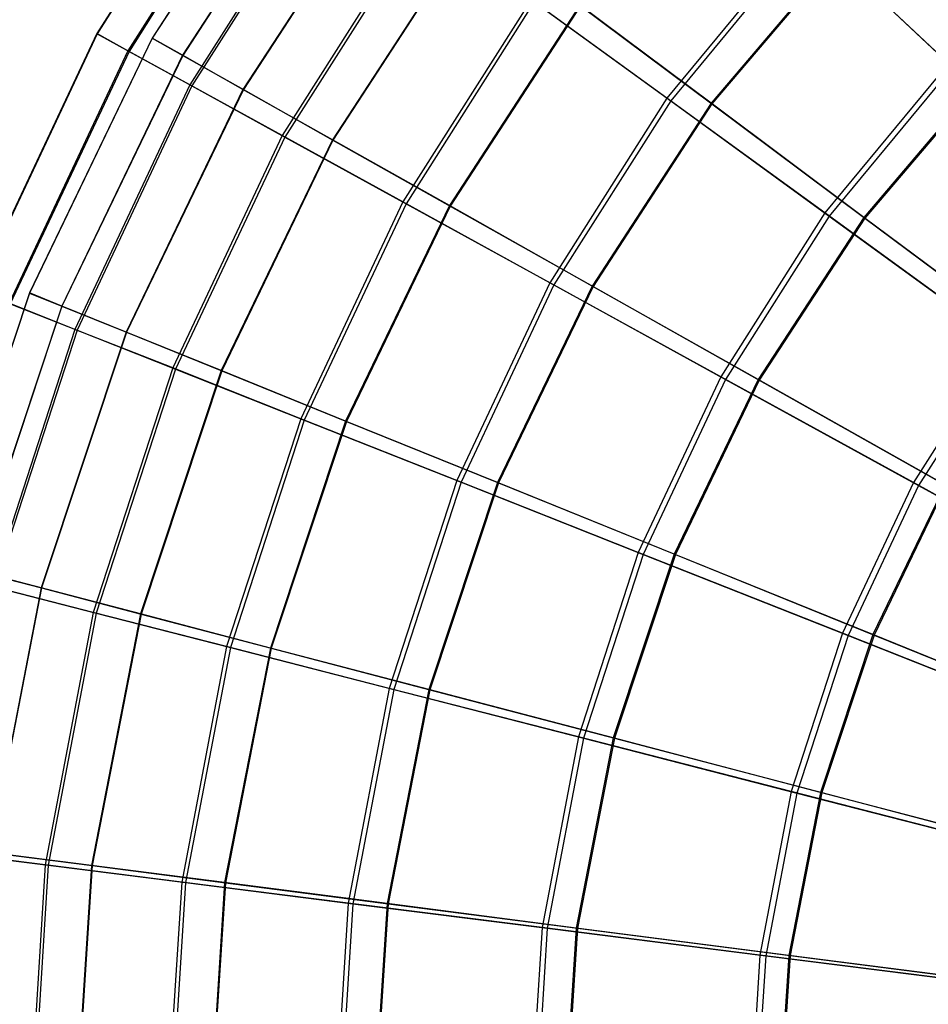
# Model space of a CAD drawing. Extents: x 0.2 to 40.1, y -6.7 to 6.7.
# Tile 125 of 256: x 10.4 to 11.7, y -3.2 to -1.8. Entities that reach past the tile are written whole.
import ezdxf

# ---------------------------------------------------------------- set-up
doc = ezdxf.new("R2010")
doc.units = 0
doc.header["$MEASUREMENT"] = 0
doc.layers.get('0').update_dxf_attribs({"color": 13, "linetype": 'CONTINUOUS'})

# ---------------------------------------------------------------- blocks, each defined once
blk = doc.blocks.new('SNOWBALL_XIV_PM3_STL')
at = {"color": 0}
for p, q in [((10.7708, -1.5007, 14.17), (10.5527, -1.8444, 14.17)), ((10.7708, -1.5007, 14.17), (10.5527, -1.8444, 14.17)), ((10.7714, -1.5011, 14.5738), (10.5533, -1.8448, 14.5738)), ((10.7714, -1.5011, 14.5738), (10.5533, -1.8448, 14.5738)), ((10.8537, -1.5107, 14.1722), (10.6322, -1.851, 14.1722)), ((10.8537, -1.5107, 14.1722), (10.6322, -1.851, 14.1722)), ((10.8538, -1.5108, 14.5682), (10.6323, -1.8511, 14.5682)), ((10.8538, -1.5108, 14.5682), (10.6323, -1.8511, 14.5682)), ((10.8121, -1.5307, 13.7693), (10.5974, -1.869, 13.7693)), ((10.8121, -1.5307, 13.7693), (10.5974, -1.869, 13.7693)), ((10.8137, -1.5318, 14.9743), (10.5991, -1.87, 14.9743)), ((10.8137, -1.5318, 14.9743), (10.5991, -1.87, 14.9743)), ((10.8939, -1.5407, 13.7793), (10.6759, -1.8756, 13.7793)), ((10.8939, -1.5407, 13.7793), (10.6759, -1.8756, 13.7793)), ((10.8942, -1.5409, 14.961), (10.6762, -1.8759, 14.961)), ((10.8942, -1.5409, 14.961), (10.6762, -1.8759, 14.961)), ((10.8945, -1.5905, 13.3785), (10.6866, -1.9181, 13.3785)), ((10.8945, -1.5905, 13.3785), (10.6866, -1.9181, 13.3785)), ((10.8971, -1.5924, 15.3648), (10.6895, -1.9196, 15.3648)), ((10.8971, -1.5924, 15.3648), (10.6895, -1.9196, 15.3648)), ((10.9737, -1.6002, 13.396), (10.7626, -1.9245, 13.396)), ((10.9737, -1.6002, 13.396), (10.7626, -1.9245, 13.396)), ((10.9743, -1.6007, 15.3442), (10.7633, -1.9249, 15.3442)), ((10.9743, -1.6007, 15.3442), (10.7633, -1.9249, 15.3442)), ((11.0166, -1.6793, 13.0039), (10.8189, -1.9908, 13.0039)), ((11.0166, -1.6793, 13.0039), (10.8189, -1.9908, 13.0039)), ((11.0202, -1.6819, 15.7389), (10.8228, -1.993, 15.7389)), ((11.0202, -1.6819, 15.7389), (10.8228, -1.993, 15.7389)), ((11.0919, -1.6884, 13.0285), (10.8911, -1.9969, 13.0285)), ((11.0919, -1.6884, 13.0285), (10.8911, -1.9969, 13.0285)), ((11.0927, -1.689, 15.7116), (10.892, -1.9974, 15.7116)), ((11.0927, -1.689, 15.7116), (10.892, -1.9974, 15.7116)), ((11.5716, -1.6953, 12.3277), (11.3715, -1.9371, 12.3277)), ((11.5716, -1.6953, 12.3277), (11.3715, -1.9371, 12.3277)), ((11.7761, -1.8873, 12.0371), (11.5716, -1.6953, 12.3277)), ((11.7761, -1.8873, 12.0371), (11.5716, -1.6953, 12.3277)), ((11.5765, -1.6999, 16.4137), (11.377, -1.9411, 16.4137)), ((11.5765, -1.6999, 16.4137), (11.377, -1.9411, 16.4137)), ((11.638, -1.7061, 12.364), (11.435, -1.9445, 12.364)), ((11.638, -1.7061, 12.364), (11.435, -1.9445, 12.364)), ((11.6391, -1.7071, 16.3757), (11.4362, -1.9454, 16.3757)), ((11.6391, -1.7071, 16.3757), (11.4362, -1.9454, 16.3757)), ((11.5765, -1.6999, 16.4137), (11.7817, -1.8926, 16.7033)), ((11.5765, -1.6999, 16.4137), (11.7817, -1.8926, 16.7033)), ((11.1765, -1.7954, 12.6517), (10.9921, -2.086, 12.6517)), ((11.1765, -1.7954, 12.6517), (10.9921, -2.086, 12.6517)), ((11.3715, -1.9371, 12.3277), (11.1765, -1.7954, 12.6517)), ((11.3715, -1.9371, 12.3277), (11.1765, -1.7954, 12.6517)), ((11.1811, -1.7988, 16.0905), (10.997, -2.0887, 16.0905)), ((11.1811, -1.7988, 16.0905), (10.997, -2.0887, 16.0905)), ((11.2465, -1.8038, 12.6826), (11.0592, -2.0915, 12.6826)), ((11.2465, -1.8038, 12.6826), (11.0592, -2.0915, 12.6826)), ((11.2475, -1.8046, 16.0573), (11.0603, -2.0921, 16.0573)), ((11.2475, -1.8046, 16.0573), (11.0603, -2.0921, 16.0573)), ((11.1811, -1.7988, 16.0905), (11.377, -1.9411, 16.4137)), ((11.1811, -1.7988, 16.0905), (11.377, -1.9411, 16.4137)), ((11.435, -1.9445, 12.364), (11.2465, -1.8038, 12.6826)), ((11.435, -1.9445, 12.364), (11.2465, -1.8038, 12.6826)), ((11.2475, -1.8046, 16.0573), (11.4362, -1.9454, 16.3757)), ((11.2475, -1.8046, 16.0573), (11.4362, -1.9454, 16.3757)), ((10.5527, -1.8444, 14.17), (10.3793, -2.2128, 14.17)), ((10.5527, -1.8444, 14.17), (10.3793, -2.2128, 14.17)), ((10.5533, -1.8448, 14.5738), (10.38, -2.2131, 14.5738)), ((10.5533, -1.8448, 14.5738), (10.38, -2.2131, 14.5738)), ((10.6322, -1.851, 14.1722), (10.456, -2.2169, 14.1722)), ((10.6322, -1.851, 14.1722), (10.456, -2.2169, 14.1722)), ((10.6323, -1.8511, 14.5682), (10.4561, -2.217, 14.5682)), ((10.6323, -1.8511, 14.5682), (10.4561, -2.217, 14.5682)), ((10.5527, -1.8444, 14.17), (10.5533, -1.8448, 14.5738)), ((10.5527, -1.8444, 14.17), (10.5533, -1.8448, 14.5738)), ((10.5974, -1.869, 13.7693), (10.5527, -1.8444, 14.17)), ((10.5974, -1.869, 13.7693), (10.5527, -1.8444, 14.17)), ((10.5533, -1.8448, 14.5738), (10.5991, -1.87, 14.9743)), ((10.5533, -1.8448, 14.5738), (10.5991, -1.87, 14.9743)), ((10.6759, -1.8756, 13.7793), (10.6322, -1.851, 14.1722)), ((10.6322, -1.851, 14.1722), (10.6323, -1.8511, 14.5682)), ((10.6322, -1.851, 14.1722), (10.6323, -1.8511, 14.5682)), ((10.6759, -1.8756, 13.7793), (10.6322, -1.851, 14.1722)), ((10.6323, -1.8511, 14.5682), (10.6762, -1.8759, 14.961)), ((10.6323, -1.8511, 14.5682), (10.6762, -1.8759, 14.961)), ((10.5974, -1.869, 13.7693), (10.4268, -2.2316, 13.7693)), ((10.5974, -1.869, 13.7693), (10.4268, -2.2316, 13.7693)), ((10.5991, -1.87, 14.9743), (10.4286, -2.2323, 14.9743)), ((10.5991, -1.87, 14.9743), (10.4286, -2.2323, 14.9743)), ((10.6759, -1.8756, 13.7793), (10.5024, -2.2357, 13.7793)), ((10.6759, -1.8756, 13.7793), (10.5024, -2.2357, 13.7793)), ((10.6762, -1.8759, 14.961), (10.5028, -2.2359, 14.961)), ((10.6762, -1.8759, 14.961), (10.5028, -2.2359, 14.961)), ((10.6866, -1.9181, 13.3785), (10.5974, -1.869, 13.7693)), ((10.6866, -1.9181, 13.3785), (10.5974, -1.869, 13.7693)), ((10.5991, -1.87, 14.9743), (10.6895, -1.9196, 15.3648)), ((10.5991, -1.87, 14.9743), (10.6895, -1.9196, 15.3648)), ((10.7626, -1.9245, 13.396), (10.6759, -1.8756, 13.7793)), ((10.7626, -1.9245, 13.396), (10.6759, -1.8756, 13.7793)), ((10.6762, -1.8759, 14.961), (10.7633, -1.9249, 15.3442)), ((10.6762, -1.8759, 14.961), (10.7633, -1.9249, 15.3442)), ((11.7761, -1.8873, 12.0371), (11.5985, -2.102, 12.0371)), ((11.7761, -1.8873, 12.0371), (11.5985, -2.102, 12.0371)), ((11.7817, -1.8926, 16.7033), (11.6047, -2.1065, 16.7033)), ((11.7817, -1.8926, 16.7033), (11.6047, -2.1065, 16.7033)), ((11.8347, -1.8965, 12.0779), (11.6544, -2.1083, 12.0779)), ((11.8347, -1.8965, 12.0779), (11.6544, -2.1083, 12.0779)), ((11.8359, -1.8977, 16.6617), (11.6558, -2.1093, 16.6617)), ((11.8359, -1.8977, 16.6617), (11.6558, -2.1093, 16.6617)), ((10.6866, -1.9181, 13.3785), (10.5214, -2.2691, 13.3785)), ((10.6866, -1.9181, 13.3785), (10.5214, -2.2691, 13.3785)), ((10.6895, -1.9196, 15.3648), (10.5245, -2.2703, 15.3648)), ((10.6895, -1.9196, 15.3648), (10.5245, -2.2703, 15.3648)), ((10.8189, -1.9908, 13.0039), (10.6866, -1.9181, 13.3785)), ((10.8189, -1.9908, 13.0039), (10.6866, -1.9181, 13.3785)), ((10.6895, -1.9196, 15.3648), (10.8228, -1.993, 15.7389)), ((10.6895, -1.9196, 15.3648), (10.8228, -1.993, 15.7389)), ((10.7626, -1.9245, 13.396), (10.5948, -2.2731, 13.396)), ((10.7626, -1.9245, 13.396), (10.5948, -2.2731, 13.396)), ((10.7633, -1.9249, 15.3442), (10.5954, -2.2734, 15.3442)), ((10.7633, -1.9249, 15.3442), (10.5954, -2.2734, 15.3442)), ((10.8911, -1.9969, 13.0285), (10.7626, -1.9245, 13.396)), ((10.8911, -1.9969, 13.0285), (10.7626, -1.9245, 13.396)), ((10.7633, -1.9249, 15.3442), (10.892, -1.9974, 15.7116)), ((10.7633, -1.9249, 15.3442), (10.892, -1.9974, 15.7116)), ((11.3715, -1.9371, 12.3277), (11.2034, -2.2021, 12.3277)), ((11.3715, -1.9371, 12.3277), (11.2034, -2.2021, 12.3277)), ((11.377, -1.9411, 16.4137), (11.2092, -2.2054, 16.4137)), ((11.377, -1.9411, 16.4137), (11.2092, -2.2054, 16.4137)), ((11.435, -1.9445, 12.364), (11.2642, -2.207, 12.364)), ((11.435, -1.9445, 12.364), (11.2642, -2.207, 12.364)), ((11.4362, -1.9454, 16.3757), (11.2655, -2.2077, 16.3757)), ((11.4362, -1.9454, 16.3757), (11.2655, -2.2077, 16.3757)), ((11.5985, -2.102, 12.0371), (11.3715, -1.9371, 12.3277)), ((11.5985, -2.102, 12.0371), (11.3715, -1.9371, 12.3277)), ((11.377, -1.9411, 16.4137), (11.6047, -2.1065, 16.7033)), ((11.377, -1.9411, 16.4137), (11.6047, -2.1065, 16.7033)), ((11.6544, -2.1083, 12.0779), (11.435, -1.9445, 12.364)), ((11.6544, -2.1083, 12.0779), (11.435, -1.9445, 12.364)), ((11.4362, -1.9454, 16.3757), (11.6558, -2.1093, 16.6617)), ((11.4362, -1.9454, 16.3757), (11.6558, -2.1093, 16.6617)), ((10.8189, -1.9908, 13.0039), (10.6618, -2.3246, 13.0039)), ((10.8189, -1.9908, 13.0039), (10.6618, -2.3246, 13.0039)), ((10.8228, -1.993, 15.7389), (10.666, -2.3263, 15.7389)), ((10.8228, -1.993, 15.7389), (10.666, -2.3263, 15.7389)), ((10.9921, -2.086, 12.6517), (10.8189, -1.9908, 13.0039)), ((10.9921, -2.086, 12.6517), (10.8189, -1.9908, 13.0039)), ((10.8228, -1.993, 15.7389), (10.997, -2.0887, 16.0905)), ((10.8228, -1.993, 15.7389), (10.997, -2.0887, 16.0905)), ((10.8911, -1.9969, 13.0285), (10.7314, -2.3284, 13.0285)), ((10.8911, -1.9969, 13.0285), (10.7314, -2.3284, 13.0285)), ((10.892, -1.9974, 15.7116), (10.7323, -2.3288, 15.7116)), ((10.892, -1.9974, 15.7116), (10.7323, -2.3288, 15.7116)), ((11.0592, -2.0915, 12.6826), (10.8911, -1.9969, 13.0285)), ((11.0592, -2.0915, 12.6826), (10.8911, -1.9969, 13.0285)), ((10.892, -1.9974, 15.7116), (11.0603, -2.0921, 16.0573)), ((10.892, -1.9974, 15.7116), (11.0603, -2.0921, 16.0573)), ((10.9921, -2.086, 12.6517), (10.8456, -2.3974, 12.6517)), ((10.9921, -2.086, 12.6517), (10.8456, -2.3974, 12.6517)), ((10.997, -2.0887, 16.0905), (10.8508, -2.3995, 16.0905)), ((10.997, -2.0887, 16.0905), (10.8508, -2.3995, 16.0905)), ((11.0592, -2.0915, 12.6826), (10.9102, -2.4008, 12.6826)), ((11.0592, -2.0915, 12.6826), (10.9102, -2.4008, 12.6826)), ((11.0603, -2.0921, 16.0573), (10.9114, -2.4013, 16.0573)), ((11.0603, -2.0921, 16.0573), (10.9114, -2.4013, 16.0573)), ((11.2034, -2.2021, 12.3277), (10.9921, -2.086, 12.6517)), ((11.2034, -2.2021, 12.3277), (10.9921, -2.086, 12.6517)), ((10.997, -2.0887, 16.0905), (11.2092, -2.2054, 16.4137)), ((10.997, -2.0887, 16.0905), (11.2092, -2.2054, 16.4137)), ((11.2642, -2.207, 12.364), (11.0592, -2.0915, 12.6826)), ((11.2642, -2.207, 12.364), (11.0592, -2.0915, 12.6826)), ((11.0603, -2.0921, 16.0573), (11.2655, -2.2077, 16.3757)), ((11.0603, -2.0921, 16.0573), (11.2655, -2.2077, 16.3757)), ((11.5985, -2.102, 12.0371), (11.4492, -2.3373, 12.0371)), ((11.5985, -2.102, 12.0371), (11.4492, -2.3373, 12.0371)), ((11.8536, -2.2874, 11.7848), (11.5985, -2.102, 12.0371)), ((11.8536, -2.2874, 11.7848), (11.5985, -2.102, 12.0371)), ((11.6047, -2.1065, 16.7033), (11.4559, -2.341, 16.7033)), ((11.6047, -2.1065, 16.7033), (11.4559, -2.341, 16.7033)), ((11.6544, -2.1083, 12.0779), (11.5027, -2.3413, 12.0779)), ((11.6544, -2.1083, 12.0779), (11.5027, -2.3413, 12.0779)), ((11.6558, -2.1093, 16.6617), (11.5042, -2.3422, 16.6617)), ((11.6558, -2.1093, 16.6617), (11.5042, -2.3422, 16.6617)), ((11.6047, -2.1065, 16.7033), (11.8605, -2.2924, 16.9546)), ((11.6047, -2.1065, 16.7033), (11.8605, -2.2924, 16.9546)), ((11.9012, -2.2924, 11.8289), (11.6544, -2.1083, 12.0779)), ((11.9012, -2.2924, 11.8289), (11.6544, -2.1083, 12.0779)), ((11.6558, -2.1093, 16.6617), (11.9027, -2.2936, 16.9105)), ((11.6558, -2.1093, 16.6617), (11.9027, -2.2936, 16.9105)), ((11.2034, -2.2021, 12.3277), (11.0697, -2.4861, 12.3277)), ((11.2034, -2.2021, 12.3277), (11.0697, -2.4861, 12.3277)), ((11.2092, -2.2054, 16.4137), (11.0759, -2.4886, 16.4137)), ((11.2092, -2.2054, 16.4137), (11.0759, -2.4886, 16.4137)), ((11.4492, -2.3373, 12.0371), (11.2034, -2.2021, 12.3277)), ((11.4492, -2.3373, 12.0371), (11.2034, -2.2021, 12.3277)), ((11.2092, -2.2054, 16.4137), (11.4559, -2.341, 16.7033)), ((11.2092, -2.2054, 16.4137), (11.4559, -2.341, 16.7033)), ((10.456, -2.2169, 14.1722), (10.328, -2.6023, 14.1722)), ((10.456, -2.2169, 14.1722), (10.328, -2.6023, 14.1722)), ((10.4561, -2.217, 14.5682), (10.3281, -2.6024, 14.5682)), ((10.4561, -2.217, 14.5682), (10.3281, -2.6024, 14.5682)), ((10.456, -2.2169, 14.1722), (10.4561, -2.217, 14.5682)), ((10.5024, -2.2357, 13.7793), (10.456, -2.2169, 14.1722)), ((10.5024, -2.2357, 13.7793), (10.456, -2.2169, 14.1722)), ((10.456, -2.2169, 14.1722), (10.4561, -2.217, 14.5682)), ((10.4561, -2.217, 14.5682), (10.5028, -2.2359, 14.961)), ((10.4561, -2.217, 14.5682), (10.5028, -2.2359, 14.961)), ((11.2642, -2.207, 12.364), (11.1283, -2.4891, 12.364)), ((11.2642, -2.207, 12.364), (11.1283, -2.4891, 12.364)), ((11.2655, -2.2077, 16.3757), (11.1297, -2.4897, 16.3757)), ((11.2655, -2.2077, 16.3757), (11.1297, -2.4897, 16.3757)), ((11.5027, -2.3413, 12.0779), (11.2642, -2.207, 12.364)), ((11.5027, -2.3413, 12.0779), (11.2642, -2.207, 12.364)), ((11.2655, -2.2077, 16.3757), (11.5042, -2.3422, 16.6617)), ((11.2655, -2.2077, 16.3757), (11.5042, -2.3422, 16.6617)), ((10.5214, -2.2691, 13.3785), (10.4268, -2.2316, 13.7693)), ((10.5214, -2.2691, 13.3785), (10.4268, -2.2316, 13.7693)), ((10.4286, -2.2323, 14.9743), (10.5245, -2.2703, 15.3648)), ((10.4286, -2.2323, 14.9743), (10.5245, -2.2703, 15.3648)), ((10.5024, -2.2357, 13.7793), (10.3765, -2.6151, 13.7793)), ((10.5024, -2.2357, 13.7793), (10.3765, -2.6151, 13.7793)), ((10.5028, -2.2359, 14.961), (10.3769, -2.6152, 14.961)), ((10.5028, -2.2359, 14.961), (10.3769, -2.6152, 14.961)), ((10.5948, -2.2731, 13.396), (10.5024, -2.2357, 13.7793)), ((10.5948, -2.2731, 13.396), (10.5024, -2.2357, 13.7793)), ((10.5028, -2.2359, 14.961), (10.5954, -2.2734, 15.3442)), ((10.5028, -2.2359, 14.961), (10.5954, -2.2734, 15.3442)), ((10.5214, -2.2691, 13.3785), (10.4016, -2.638, 13.3785)), ((10.5214, -2.2691, 13.3785), (10.4016, -2.638, 13.3785)), ((10.5245, -2.2703, 15.3648), (10.4047, -2.6388, 15.3648)), ((10.5245, -2.2703, 15.3648), (10.4047, -2.6388, 15.3648)), ((10.5948, -2.2731, 13.396), (10.4728, -2.6403, 13.396)), ((10.5948, -2.2731, 13.396), (10.4728, -2.6403, 13.396)), ((10.5954, -2.2734, 15.3442), (10.4735, -2.6405, 15.3442)), ((10.5954, -2.2734, 15.3442), (10.4735, -2.6405, 15.3442)), ((10.6618, -2.3246, 13.0039), (10.5214, -2.2691, 13.3785)), ((10.6618, -2.3246, 13.0039), (10.5214, -2.2691, 13.3785)), ((10.5245, -2.2703, 15.3648), (10.666, -2.3263, 15.7389)), ((10.5245, -2.2703, 15.3648), (10.666, -2.3263, 15.7389)), ((10.7314, -2.3284, 13.0285), (10.5948, -2.2731, 13.396)), ((10.7314, -2.3284, 13.0285), (10.5948, -2.2731, 13.396)), ((10.5954, -2.2734, 15.3442), (10.7323, -2.3288, 15.7116)), ((10.5954, -2.2734, 15.3442), (10.7323, -2.3288, 15.7116)), ((11.8536, -2.2874, 11.7848), (11.7256, -2.4892, 11.7848)), ((11.8536, -2.2874, 11.7848), (11.7256, -2.4892, 11.7848)), ((11.8605, -2.2924, 16.9546), (11.733, -2.4933, 16.9546)), ((11.8605, -2.2924, 16.9546), (11.733, -2.4933, 16.9546)), ((10.6618, -2.3246, 13.0039), (10.5478, -2.6756, 13.0039)), ((10.6618, -2.3246, 13.0039), (10.5478, -2.6756, 13.0039)), ((10.666, -2.3263, 15.7389), (10.5521, -2.6767, 15.7389)), ((10.666, -2.3263, 15.7389), (10.5521, -2.6767, 15.7389)), ((10.7314, -2.3284, 13.0285), (10.6155, -2.6777, 13.0285)), ((10.7314, -2.3284, 13.0285), (10.6155, -2.6777, 13.0285)), ((10.7323, -2.3288, 15.7116), (10.6164, -2.678, 15.7116)), ((10.7323, -2.3288, 15.7116), (10.6164, -2.678, 15.7116)), ((10.8456, -2.3974, 12.6517), (10.6618, -2.3246, 13.0039)), ((10.8456, -2.3974, 12.6517), (10.6618, -2.3246, 13.0039)), ((10.666, -2.3263, 15.7389), (10.8508, -2.3995, 16.0905)), ((10.666, -2.3263, 15.7389), (10.8508, -2.3995, 16.0905)), ((10.9102, -2.4008, 12.6826), (10.7314, -2.3284, 13.0285)), ((10.9102, -2.4008, 12.6826), (10.7314, -2.3284, 13.0285)), ((10.7323, -2.3288, 15.7116), (10.9114, -2.4013, 16.0573)), ((10.7323, -2.3288, 15.7116), (10.9114, -2.4013, 16.0573)), ((11.4492, -2.3373, 12.0371), (11.3305, -2.5894, 12.0371)), ((11.4492, -2.3373, 12.0371), (11.3305, -2.5894, 12.0371)), ((11.4559, -2.341, 16.7033), (11.3377, -2.5922, 16.7033)), ((11.4559, -2.341, 16.7033), (11.3377, -2.5922, 16.7033)), ((11.5027, -2.3413, 12.0779), (11.3821, -2.5919, 12.0779)), ((11.5027, -2.3413, 12.0779), (11.3821, -2.5919, 12.0779)), ((11.5042, -2.3422, 16.6617), (11.3837, -2.5925, 16.6617)), ((11.5042, -2.3422, 16.6617), (11.3837, -2.5925, 16.6617)), ((11.7256, -2.4892, 11.7848), (11.4492, -2.3373, 12.0371)), ((11.7256, -2.4892, 11.7848), (11.4492, -2.3373, 12.0371)), ((11.4559, -2.341, 16.7033), (11.733, -2.4933, 16.9546)), ((11.4559, -2.341, 16.7033), (11.733, -2.4933, 16.9546)), ((11.771, -2.4924, 11.8289), (11.5027, -2.3413, 12.0779)), ((11.771, -2.4924, 11.8289), (11.5027, -2.3413, 12.0779)), ((11.5042, -2.3422, 16.6617), (11.7727, -2.4933, 16.9105)), ((11.5042, -2.3422, 16.6617), (11.7727, -2.4933, 16.9105)), ((10.8456, -2.3974, 12.6517), (10.7392, -2.7247, 12.6517)), ((10.8456, -2.3974, 12.6517), (10.7392, -2.7247, 12.6517)), ((10.8508, -2.3995, 16.0905), (10.7447, -2.7261, 16.0905)), ((10.8508, -2.3995, 16.0905), (10.7447, -2.7261, 16.0905)), ((10.9102, -2.4008, 12.6826), (10.8021, -2.7267, 12.6826)), ((10.9102, -2.4008, 12.6826), (10.8021, -2.7267, 12.6826)), ((10.9114, -2.4013, 16.0573), (10.8033, -2.727, 16.0573)), ((10.9114, -2.4013, 16.0573), (10.8033, -2.727, 16.0573)), ((11.0697, -2.4861, 12.3277), (10.8456, -2.3974, 12.6517)), ((11.0697, -2.4861, 12.3277), (10.8456, -2.3974, 12.6517)), ((10.8508, -2.3995, 16.0905), (11.0759, -2.4886, 16.4137)), ((10.8508, -2.3995, 16.0905), (11.0759, -2.4886, 16.4137)), ((11.1283, -2.4891, 12.364), (10.9102, -2.4008, 12.6826)), ((11.1283, -2.4891, 12.364), (10.9102, -2.4008, 12.6826)), ((10.9114, -2.4013, 16.0573), (11.1297, -2.4897, 16.3757)), ((10.9114, -2.4013, 16.0573), (11.1297, -2.4897, 16.3757)), ((11.0697, -2.4861, 12.3277), (10.9727, -2.7847, 12.3277)), ((11.0697, -2.4861, 12.3277), (10.9727, -2.7847, 12.3277)), ((11.3305, -2.5894, 12.0371), (11.0697, -2.4861, 12.3277)), ((11.3305, -2.5894, 12.0371), (11.0697, -2.4861, 12.3277)), ((11.0759, -2.4886, 16.4137), (10.9792, -2.7863, 16.4137)), ((11.0759, -2.4886, 16.4137), (10.9792, -2.7863, 16.4137)), ((11.1283, -2.4891, 12.364), (11.0296, -2.7863, 12.364)), ((11.1283, -2.4891, 12.364), (11.0296, -2.7863, 12.364)), ((11.1297, -2.4897, 16.3757), (11.0311, -2.7867, 16.3757)), ((11.1297, -2.4897, 16.3757), (11.0311, -2.7867, 16.3757)), ((11.0759, -2.4886, 16.4137), (11.3377, -2.5922, 16.7033)), ((11.0759, -2.4886, 16.4137), (11.3377, -2.5922, 16.7033)), ((11.3821, -2.5919, 12.0779), (11.1283, -2.4891, 12.364)), ((11.3821, -2.5919, 12.0779), (11.1283, -2.4891, 12.364)), ((11.1297, -2.4897, 16.3757), (11.3837, -2.5925, 16.6617)), ((11.1297, -2.4897, 16.3757), (11.3837, -2.5925, 16.6617)), ((11.7256, -2.4892, 11.7848), (11.6238, -2.7055, 11.7848)), ((11.7256, -2.4892, 11.7848), (11.6238, -2.7055, 11.7848)), ((11.733, -2.4933, 16.9546), (11.6317, -2.7086, 16.9546)), ((11.733, -2.4933, 16.9546), (11.6317, -2.7086, 16.9546)), ((11.771, -2.4924, 11.8289), (11.6675, -2.7074, 11.8289)), ((11.771, -2.4924, 11.8289), (11.6675, -2.7074, 11.8289)), ((11.7727, -2.4933, 16.9105), (11.6692, -2.7081, 16.9105)), ((11.7727, -2.4933, 16.9105), (11.6692, -2.7081, 16.9105)), ((12.028, -2.6555, 11.575), (11.7256, -2.4892, 11.7848)), ((12.028, -2.6555, 11.575), (11.7256, -2.4892, 11.7848)), ((11.733, -2.4933, 16.9546), (12.036, -2.6599, 17.1633)), ((11.733, -2.4933, 16.9546), (12.036, -2.6599, 17.1633)), ((11.3305, -2.5894, 12.0371), (11.2444, -2.8544, 12.0371)), ((11.3305, -2.5894, 12.0371), (11.2444, -2.8544, 12.0371)), ((11.3377, -2.5922, 16.7033), (11.2519, -2.8563, 16.7033)), ((11.3377, -2.5922, 16.7033), (11.2519, -2.8563, 16.7033)), ((11.3821, -2.5919, 12.0779), (11.2945, -2.8558, 12.0779)), ((11.3821, -2.5919, 12.0779), (11.2945, -2.8558, 12.0779)), ((11.3837, -2.5925, 16.6617), (11.2961, -2.8562, 16.6617)), ((11.3837, -2.5925, 16.6617), (11.2961, -2.8562, 16.6617)), ((11.6238, -2.7055, 11.7848), (11.3305, -2.5894, 12.0371)), ((11.6238, -2.7055, 11.7848), (11.3305, -2.5894, 12.0371)), ((11.3377, -2.5922, 16.7033), (11.6317, -2.7086, 16.9546)), ((11.3377, -2.5922, 16.7033), (11.6317, -2.7086, 16.9546)), ((11.6675, -2.7074, 11.8289), (11.3821, -2.5919, 12.0779)), ((11.6675, -2.7074, 11.8289), (11.3821, -2.5919, 12.0779)), ((11.3837, -2.5925, 16.6617), (11.6692, -2.7081, 16.9105)), ((11.3837, -2.5925, 16.6617), (11.6692, -2.7081, 16.9105)), ((10.4728, -2.6403, 13.396), (10.3765, -2.6151, 13.7793)), ((10.4728, -2.6403, 13.396), (10.3765, -2.6151, 13.7793)), ((10.3769, -2.6152, 14.961), (10.4735, -2.6405, 15.3442)), ((10.3769, -2.6152, 14.961), (10.4735, -2.6405, 15.3442)), ((10.4728, -2.6403, 13.396), (10.3989, -3.0201, 13.396)), ((10.4728, -2.6403, 13.396), (10.3989, -3.0201, 13.396)), ((10.4735, -2.6405, 15.3442), (10.3996, -3.0202, 15.3442)), ((10.4735, -2.6405, 15.3442), (10.3996, -3.0202, 15.3442)), ((10.5478, -2.6756, 13.0039), (10.4016, -2.638, 13.3785)), ((10.5478, -2.6756, 13.0039), (10.4016, -2.638, 13.3785)), ((10.4047, -2.6388, 15.3648), (10.5521, -2.6767, 15.7389)), ((10.4047, -2.6388, 15.3648), (10.5521, -2.6767, 15.7389)), ((10.6155, -2.6777, 13.0285), (10.4728, -2.6403, 13.396)), ((10.6155, -2.6777, 13.0285), (10.4728, -2.6403, 13.396)), ((10.4735, -2.6405, 15.3442), (10.6164, -2.678, 15.7116)), ((10.4735, -2.6405, 15.3442), (10.6164, -2.678, 15.7116)), ((10.5478, -2.6756, 13.0039), (10.4787, -3.038, 13.0039)), ((10.5478, -2.6756, 13.0039), (10.4787, -3.038, 13.0039)), ((10.5521, -2.6767, 15.7389), (10.4831, -3.0385, 15.7389)), ((10.5521, -2.6767, 15.7389), (10.4831, -3.0385, 15.7389)), ((10.6155, -2.6777, 13.0285), (10.5451, -3.039, 13.0285)), ((10.6155, -2.6777, 13.0285), (10.5451, -3.039, 13.0285)), ((10.6164, -2.678, 15.7116), (10.5461, -3.0391, 15.7116)), ((10.6164, -2.678, 15.7116), (10.5461, -3.0391, 15.7116)), ((10.7392, -2.7247, 12.6517), (10.5478, -2.6756, 13.0039)), ((10.7392, -2.7247, 12.6517), (10.5478, -2.6756, 13.0039)), ((10.5521, -2.6767, 15.7389), (10.7447, -2.7261, 16.0905)), ((10.5521, -2.6767, 15.7389), (10.7447, -2.7261, 16.0905)), ((10.8021, -2.7267, 12.6826), (10.6155, -2.6777, 13.0285)), ((10.8021, -2.7267, 12.6826), (10.6155, -2.6777, 13.0285)), ((10.6164, -2.678, 15.7116), (10.8033, -2.727, 16.0573)), ((10.6164, -2.678, 15.7116), (10.8033, -2.727, 16.0573)), ((11.6238, -2.7055, 11.7848), (11.5499, -2.9329, 11.7848)), ((11.6238, -2.7055, 11.7848), (11.5499, -2.9329, 11.7848)), ((11.6317, -2.7086, 16.9546), (11.5581, -2.935, 16.9546)), ((11.6317, -2.7086, 16.9546), (11.5581, -2.935, 16.9546)), ((11.6675, -2.7074, 11.8289), (11.5923, -2.9339, 11.8289)), ((11.6675, -2.7074, 11.8289), (11.5923, -2.9339, 11.8289)), ((11.6692, -2.7081, 16.9105), (11.5941, -2.9343, 16.9105)), ((11.6692, -2.7081, 16.9105), (11.5941, -2.9343, 16.9105)), ((11.9446, -2.8326, 11.575), (11.6238, -2.7055, 11.7848)), ((11.9446, -2.8326, 11.575), (11.6238, -2.7055, 11.7848)), ((11.6317, -2.7086, 16.9546), (11.9532, -2.8359, 17.1633)), ((11.6317, -2.7086, 16.9546), (11.9532, -2.8359, 17.1633)), ((11.9799, -2.8339, 11.6209), (11.6675, -2.7074, 11.8289)), ((11.9799, -2.8339, 11.6209), (11.6675, -2.7074, 11.8289)), ((11.6692, -2.7081, 16.9105), (11.9818, -2.8347, 17.1182)), ((11.6692, -2.7081, 16.9105), (11.9818, -2.8347, 17.1182)), ((10.7392, -2.7247, 12.6517), (10.6747, -3.0628, 12.6517)), ((10.7392, -2.7247, 12.6517), (10.6747, -3.0628, 12.6517)), ((10.7447, -2.7261, 16.0905), (10.6803, -3.0635, 16.0905)), ((10.7447, -2.7261, 16.0905), (10.6803, -3.0635, 16.0905)), ((10.8021, -2.7267, 12.6826), (10.7364, -3.0636, 12.6826)), ((10.8021, -2.7267, 12.6826), (10.7364, -3.0636, 12.6826)), ((10.8033, -2.727, 16.0573), (10.7377, -3.0638, 16.0573)), ((10.8033, -2.727, 16.0573), (10.7377, -3.0638, 16.0573)), ((10.9727, -2.7847, 12.3277), (10.7392, -2.7247, 12.6517)), ((10.9727, -2.7847, 12.3277), (10.7392, -2.7247, 12.6517)), ((10.7447, -2.7261, 16.0905), (10.9792, -2.7863, 16.4137)), ((10.7447, -2.7261, 16.0905), (10.9792, -2.7863, 16.4137)), ((11.0296, -2.7863, 12.364), (10.8021, -2.7267, 12.6826)), ((11.0296, -2.7863, 12.364), (10.8021, -2.7267, 12.6826)), ((10.8033, -2.727, 16.0573), (11.0311, -2.7867, 16.3757)), ((10.8033, -2.727, 16.0573), (11.0311, -2.7867, 16.3757)), ((10.9727, -2.7847, 12.3277), (10.9139, -3.093, 12.3277)), ((10.9727, -2.7847, 12.3277), (10.9139, -3.093, 12.3277)), ((11.2444, -2.8544, 12.0371), (10.9727, -2.7847, 12.3277)), ((11.2444, -2.8544, 12.0371), (10.9727, -2.7847, 12.3277)), ((10.9792, -2.7863, 16.4137), (10.9206, -3.0938, 16.4137)), ((10.9792, -2.7863, 16.4137), (10.9206, -3.0938, 16.4137)), ((11.0296, -2.7863, 12.364), (10.9698, -3.0937, 12.364)), ((11.0296, -2.7863, 12.364), (10.9698, -3.0937, 12.364)), ((11.0311, -2.7867, 16.3757), (10.9712, -3.0939, 16.3757)), ((11.0311, -2.7867, 16.3757), (10.9712, -3.0939, 16.3757)), ((10.9792, -2.7863, 16.4137), (11.2519, -2.8563, 16.7033)), ((10.9792, -2.7863, 16.4137), (11.2519, -2.8563, 16.7033)), ((11.2945, -2.8558, 12.0779), (11.0296, -2.7863, 12.364)), ((11.2945, -2.8558, 12.0779), (11.0296, -2.7863, 12.364)), ((11.0311, -2.7867, 16.3757), (11.2961, -2.8562, 16.6617)), ((11.0311, -2.7867, 16.3757), (11.2961, -2.8562, 16.6617)), ((11.2444, -2.8544, 12.0371), (11.1922, -3.1281, 12.0371)), ((11.2444, -2.8544, 12.0371), (11.1922, -3.1281, 12.0371)), ((11.2945, -2.8558, 12.0779), (11.2413, -3.1287, 12.0779)), ((11.2945, -2.8558, 12.0779), (11.2413, -3.1287, 12.0779)), ((11.5499, -2.9329, 11.7848), (11.2444, -2.8544, 12.0371)), ((11.5499, -2.9329, 11.7848), (11.2444, -2.8544, 12.0371)), ((11.5923, -2.9339, 11.8289), (11.2945, -2.8558, 12.0779)), ((11.5923, -2.9339, 11.8289), (11.2945, -2.8558, 12.0779)), ((11.2519, -2.8563, 16.7033), (11.1998, -3.1291, 16.7033)), ((11.2519, -2.8563, 16.7033), (11.1998, -3.1291, 16.7033)), ((11.2961, -2.8562, 16.6617), (11.243, -3.1289, 16.6617)), ((11.2961, -2.8562, 16.6617), (11.243, -3.1289, 16.6617)), ((11.2519, -2.8563, 16.7033), (11.5581, -2.935, 16.9546)), ((11.2519, -2.8563, 16.7033), (11.5581, -2.935, 16.9546)), ((11.2961, -2.8562, 16.6617), (11.5941, -2.9343, 16.9105)), ((11.2961, -2.8562, 16.6617), (11.5941, -2.9343, 16.9105)), ((11.5499, -2.9329, 11.7848), (11.5051, -3.1677, 11.7848)), ((11.5499, -2.9329, 11.7848), (11.5051, -3.1677, 11.7848)), ((11.5581, -2.935, 16.9546), (11.5136, -3.1687, 16.9546)), ((11.5581, -2.935, 16.9546), (11.5136, -3.1687, 16.9546)), ((11.5923, -2.9339, 11.8289), (11.5467, -3.1681, 11.8289)), ((11.5923, -2.9339, 11.8289), (11.5467, -3.1681, 11.8289)), ((11.5941, -2.9343, 16.9105), (11.5485, -3.1683, 16.9105)), ((11.5941, -2.9343, 16.9105), (11.5485, -3.1683, 16.9105)), ((11.8842, -3.0187, 11.575), (11.5499, -2.9329, 11.7848)), ((11.8842, -3.0187, 11.575), (11.5499, -2.9329, 11.7848)), ((11.5581, -2.935, 16.9546), (11.893, -3.021, 17.1633)), ((11.5581, -2.935, 16.9546), (11.893, -3.021, 17.1633)), ((11.9183, -3.0194, 11.6209), (11.5923, -2.9339, 11.8289)), ((11.9183, -3.0194, 11.6209), (11.5923, -2.9339, 11.8289)), ((11.5941, -2.9343, 16.9105), (11.9203, -3.0199, 17.1182)), ((11.5941, -2.9343, 16.9105), (11.9203, -3.0199, 17.1182)), ((10.4787, -3.038, 13.0039), (10.3289, -3.0191, 13.3785)), ((10.4787, -3.038, 13.0039), (10.3289, -3.0191, 13.3785)), ((10.3321, -3.0195, 15.3648), (10.4831, -3.0385, 15.7389)), ((10.3321, -3.0195, 15.3648), (10.4831, -3.0385, 15.7389)), ((10.5451, -3.039, 13.0285), (10.3989, -3.0201, 13.396)), ((10.5451, -3.039, 13.0285), (10.3989, -3.0201, 13.396)), ((10.3996, -3.0202, 15.3442), (10.5461, -3.0391, 15.7116)), ((10.3996, -3.0202, 15.3442), (10.5461, -3.0391, 15.7116)), ((10.4787, -3.038, 13.0039), (10.4555, -3.4062, 13.0039)), ((10.4787, -3.038, 13.0039), (10.4555, -3.4062, 13.0039)), ((10.4831, -3.0385, 15.7389), (10.46, -3.4062, 15.7389)), ((10.4831, -3.0385, 15.7389), (10.46, -3.4062, 15.7389)), ((10.6747, -3.0628, 12.6517), (10.4787, -3.038, 13.0039)), ((10.6747, -3.0628, 12.6517), (10.4787, -3.038, 13.0039)), ((10.4831, -3.0385, 15.7389), (10.6803, -3.0635, 16.0905)), ((10.4831, -3.0385, 15.7389), (10.6803, -3.0635, 16.0905)), ((10.5451, -3.039, 13.0285), (10.5215, -3.4062, 13.0285)), ((10.5451, -3.039, 13.0285), (10.5215, -3.4062, 13.0285)), ((10.5461, -3.0391, 15.7116), (10.5225, -3.4062, 15.7116)), ((10.5461, -3.0391, 15.7116), (10.5225, -3.4062, 15.7116)), ((10.7364, -3.0636, 12.6826), (10.5451, -3.039, 13.0285)), ((10.7364, -3.0636, 12.6826), (10.5451, -3.039, 13.0285)), ((10.5461, -3.0391, 15.7116), (10.7377, -3.0638, 16.0573)), ((10.5461, -3.0391, 15.7116), (10.7377, -3.0638, 16.0573)), ((10.6747, -3.0628, 12.6517), (10.6531, -3.4062, 12.6517)), ((10.6747, -3.0628, 12.6517), (10.6531, -3.4062, 12.6517)), ((10.6803, -3.0635, 16.0905), (10.6588, -3.4062, 16.0905)), ((10.6803, -3.0635, 16.0905), (10.6588, -3.4062, 16.0905)), ((10.9139, -3.093, 12.3277), (10.6747, -3.0628, 12.6517)), ((10.9139, -3.093, 12.3277), (10.6747, -3.0628, 12.6517)), ((10.6803, -3.0635, 16.0905), (10.9206, -3.0938, 16.4137)), ((10.6803, -3.0635, 16.0905), (10.9206, -3.0938, 16.4137)), ((10.7364, -3.0636, 12.6826), (10.7144, -3.4062, 12.6826)), ((10.7364, -3.0636, 12.6826), (10.7144, -3.4062, 12.6826)), ((10.7377, -3.0638, 16.0573), (10.7157, -3.4062, 16.0573)), ((10.7377, -3.0638, 16.0573), (10.7157, -3.4062, 16.0573)), ((10.9698, -3.0937, 12.364), (10.7364, -3.0636, 12.6826)), ((10.9698, -3.0937, 12.364), (10.7364, -3.0636, 12.6826)), ((10.7377, -3.0638, 16.0573), (10.9712, -3.0939, 16.3757)), ((10.7377, -3.0638, 16.0573), (10.9712, -3.0939, 16.3757)), ((10.9139, -3.093, 12.3277), (10.8942, -3.4062, 12.3277)), ((10.9139, -3.093, 12.3277), (10.8942, -3.4062, 12.3277)), ((10.9206, -3.0938, 16.4137), (10.9009, -3.4062, 16.4137)), ((10.9206, -3.0938, 16.4137), (10.9009, -3.4062, 16.4137)), ((11.1922, -3.1281, 12.0371), (10.9139, -3.093, 12.3277)), ((11.1922, -3.1281, 12.0371), (10.9139, -3.093, 12.3277)), ((10.9206, -3.0938, 16.4137), (11.1998, -3.1291, 16.7033)), ((10.9206, -3.0938, 16.4137), (11.1998, -3.1291, 16.7033)), ((10.9698, -3.0937, 12.364), (10.9497, -3.4062, 12.364)), ((10.9698, -3.0937, 12.364), (10.9497, -3.4062, 12.364)), ((10.9712, -3.0939, 16.3757), (10.9512, -3.4062, 16.3757)), ((10.9712, -3.0939, 16.3757), (10.9512, -3.4062, 16.3757)), ((11.2413, -3.1287, 12.0779), (10.9698, -3.0937, 12.364)), ((11.2413, -3.1287, 12.0779), (10.9698, -3.0937, 12.364)), ((10.9712, -3.0939, 16.3757), (11.243, -3.1289, 16.6617)), ((10.9712, -3.0939, 16.3757), (11.243, -3.1289, 16.6617)), ((11.1922, -3.1281, 12.0371), (11.1747, -3.4062, 12.0371)), ((11.1922, -3.1281, 12.0371), (11.1747, -3.4062, 12.0371)), ((11.1998, -3.1291, 16.7033), (11.1824, -3.4062, 16.7033)), ((11.1998, -3.1291, 16.7033), (11.1824, -3.4062, 16.7033)), ((11.5051, -3.1677, 11.7848), (11.1922, -3.1281, 12.0371)), ((11.5051, -3.1677, 11.7848), (11.1922, -3.1281, 12.0371)), ((11.1998, -3.1291, 16.7033), (11.5136, -3.1687, 16.9546)), ((11.1998, -3.1291, 16.7033), (11.5136, -3.1687, 16.9546)), ((11.2413, -3.1287, 12.0779), (11.2235, -3.4062, 12.0779)), ((11.2413, -3.1287, 12.0779), (11.2235, -3.4062, 12.0779)), ((11.243, -3.1289, 16.6617), (11.2252, -3.4062, 16.6617)), ((11.243, -3.1289, 16.6617), (11.2252, -3.4062, 16.6617)), ((11.5467, -3.1681, 11.8289), (11.2413, -3.1287, 12.0779)), ((11.5467, -3.1681, 11.8289), (11.2413, -3.1287, 12.0779)), ((11.243, -3.1289, 16.6617), (11.5485, -3.1683, 16.9105)), ((11.243, -3.1289, 16.6617), (11.5485, -3.1683, 16.9105)), ((11.5051, -3.1677, 11.7848), (11.4901, -3.4062, 11.7848)), ((11.5051, -3.1677, 11.7848), (11.4901, -3.4062, 11.7848)), ((11.5136, -3.1687, 16.9546), (11.4986, -3.4062, 16.9546)), ((11.5136, -3.1687, 16.9546), (11.4986, -3.4062, 16.9546)), ((11.8475, -3.2109, 11.575), (11.5051, -3.1677, 11.7848)), ((11.8475, -3.2109, 11.575), (11.5051, -3.1677, 11.7848)), ((11.5136, -3.1687, 16.9546), (11.8566, -3.2121, 17.1633)), ((11.5136, -3.1687, 16.9546), (11.8566, -3.2121, 17.1633)), ((11.5467, -3.1681, 11.8289), (11.5314, -3.4062, 11.8289)), ((11.5467, -3.1681, 11.8289), (11.5314, -3.4062, 11.8289)), ((11.5485, -3.1683, 16.9105), (11.5333, -3.4062, 16.9105)), ((11.5485, -3.1683, 16.9105), (11.5333, -3.4062, 16.9105)), ((11.8809, -3.2112, 11.6209), (11.5467, -3.1681, 11.8289)), ((11.8809, -3.2112, 11.6209), (11.5467, -3.1681, 11.8289)), ((11.5485, -3.1683, 16.9105), (11.883, -3.2114, 17.1182)), ((11.5485, -3.1683, 16.9105), (11.883, -3.2114, 17.1182))]:
    blk.add_line(p, q, dxfattribs=at)
blk = doc.blocks.new('GRUPUJ_1')
at = {"color": 0}
blk.add_blockref('SNOWBALL_XIV_PM3_STL', (-0.2062, 6.6596, -0.5119), dxfattribs=at)

msp = doc.modelspace()

# ---------------------------------------------------------------- block references
at = {"color": 0}
msp.add_blockref('GRUPUJ_1', (0.2062, -6.6596, 0.5119), dxfattribs=at)

doc.saveas('drawing.dxf')
